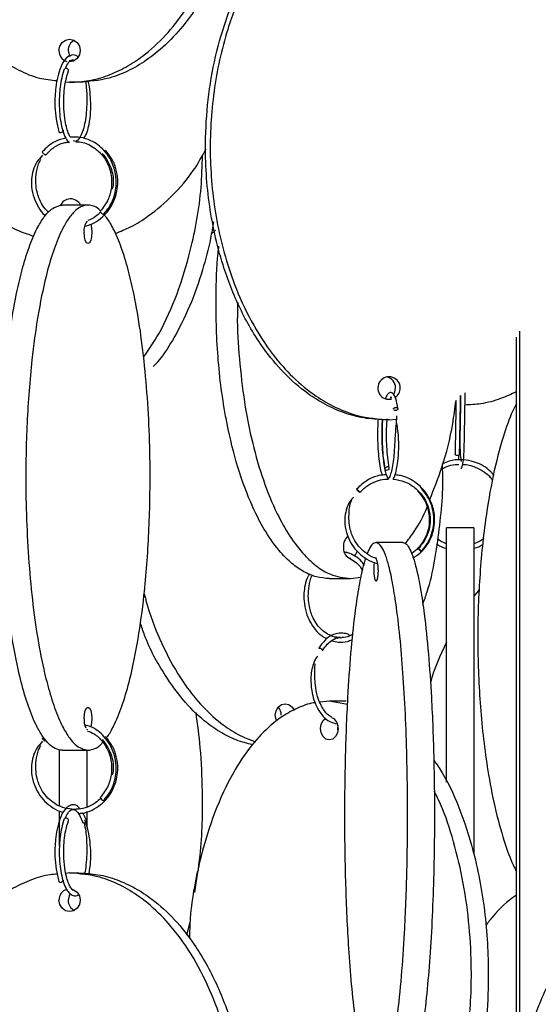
# Model space of a CAD drawing. Header units: millimetres. Extents: x 331 to 1634, y 417 to 1709.
# Tile 27 of 142: x 545 to 602, y 745 to 853. Entities that reach past the tile are written whole.
import ezdxf

# ---------------------------------------------------------------- set-up
doc = ezdxf.new("R2010")
doc.units = ezdxf.units.MM

msp = doc.modelspace()

# ---------------------------------------------------------------- linework, layer by layer
at = {"color": 7, "linetype": 'Continuous', "lineweight": 25}
for p, q in [((550.82, 848.52), (550.92, 848.45)), ((549.97, 846.14), (550.41, 846.08)), ((551.44, 846.08), (550.41, 846.08)), ((552.44, 832.58), (549.62, 832.58)), ((566.46, 829.81), (566.01, 829.36)), ((599.61, 739.92), (599.61, 818.04)), ((599.99, 736.78), (599.99, 818.7)), ((585.33, 811.23), (585.38, 811.24)), ((585.59, 808.95), (585.07, 808.95)), ((585.59, 808.95), (586.38, 809.02)), ((593.22, 805.04), (593.24, 804.52)), ((596.6, 802.73), (596.76, 802.53)), ((594.92, 797.05), (591.92, 797.05)), ((587.1, 795.45), (584.15, 795.45)), ((581.34, 793.72), (581.29, 793.73)), ((579, 791.47), (581.34, 791.47)), ((581.34, 791.47), (582.47, 791.63)), ((595.51, 790.25), (594.92, 789.53)), ((579, 777.97), (577.95, 777.86)), ((580.99, 777.63), (579, 777.97)), ((580.87, 777.97), (579, 777.97)), ((552.44, 774.83), (552.33, 774.87)), ((549.62, 772.58), (552.44, 772.58)), ((552.28, 764.88), (551.89, 765.68)), ((552.32, 765.83), (552.32, 764.17)), ((550.41, 759.08), (549.99, 759.04)), ((550.41, 759.08), (551.44, 759.08)), ((550.92, 757.2), (550.84, 757.15)), ((550.85, 755), (551, 755)), ((563.31, 752.24), (563.68, 753.68))]:
    msp.add_line(p, q, dxfattribs=at)
at = {"color": 7, "linetype": 'Continuous', "lineweight": 25, "flags": 128}
for points in [[(549.24, 849.58), (549.33, 850.06), (549.58, 850.46), (549.96, 850.73), (550.41, 850.83), (550.86, 850.73), (551.24, 850.46), (551.5, 850.06), (551.59, 849.58), (551.5, 849.1), (551.24, 848.69), (550.86, 848.42), (550.41, 848.33), (550.32, 848.33)], [(550.26, 849.58), (550.35, 849.1), (550.43, 848.94)], [(550.28, 847.32), (550.3, 847.37), (550.29, 847.43), (550.25, 847.5), (550.18, 847.56), (550.09, 847.6), (550, 847.61)], [(549.71, 840.8), (549.71, 840.78), (549.71, 840.72), (549.67, 840.65), (549.59, 840.59), (549.5, 840.55), (549.41, 840.54)], [(552.74, 830.47), (552.74, 830.46), (552.83, 830.06), (552.86, 829.58), (552.83, 829.1), (552.74, 828.69), (552.6, 828.42), (552.44, 828.33), (552.27, 828.42), (552.13, 828.69), (552.04, 829.1), (552.01, 829.58), (552.01, 829.58)], [(586.1, 811.76), (586.21, 811.97), (586.3, 812.45)], [(586.34, 810.31), (586.41, 810.3), (586.48, 810.27), (586.52, 810.24), (586.55, 810.19), (586.55, 810.14), (586.53, 810.08), (586.49, 810.04), (586.43, 810), (586.35, 809.98), (586.28, 809.97), (586.21, 809.98), (586.13, 810.01), (586.09, 810.04), (586.09, 810.04)], [(593.09, 805.02), (593, 805.03), (592.92, 805.07), (592.86, 805.13), (592.84, 805.2), (592.84, 805.2)], [(593.34, 805.2), (593.34, 805.19), (593.32, 805.12), (593.27, 805.07), (593.19, 805.03), (593.09, 805.02)], [(585.33, 803.41), (585.43, 803.43), (585.52, 803.47), (585.58, 803.53), (585.61, 803.59), (585.6, 803.66), (585.56, 803.72), (585.49, 803.76), (585.39, 803.77), (585.3, 803.75), (585.21, 803.71), (585.15, 803.66), (585.12, 803.59), (585.12, 803.54)], [(589.16, 794.41), (589.17, 794.43), (589.15, 794.47), (589.1, 794.53), (589.04, 794.59), (588.97, 794.66), (588.9, 794.72), (588.85, 794.76), (588.82, 794.77), (588.81, 794.75), (588.83, 794.71), (588.88, 794.66), (588.94, 794.59), (589.01, 794.52), (589.08, 794.46), (589.13, 794.43), (589.16, 794.41)], [(584.37, 792.45), (584.35, 791.97), (584.3, 791.57), (584.23, 791.29), (584.15, 791.2), (584.07, 791.29), (584, 791.57), (583.95, 791.97), (583.93, 792.45), (583.95, 792.93), (583.98, 793.27)], [(552.01, 776.08), (552.04, 776.56), (552.13, 776.96), (552.27, 777.23), (552.44, 777.33), (552.6, 777.23), (552.74, 776.96), (552.83, 776.56), (552.86, 776.08), (552.83, 775.6), (552.74, 775.19), (552.73, 775.16)], [(573.22, 775.81), (573.14, 775.98), (573.06, 776.46), (573.14, 776.94), (573.38, 777.34), (573.73, 777.61), (574.14, 777.71), (574.56, 777.61), (574.91, 777.34), (575.12, 777)], [(579.98, 774.97), (579.9, 774.5), (579.69, 774.09), (579.38, 773.82), (579, 773.72), (578.63, 773.82), (578.31, 774.09), (578.1, 774.5), (578.02, 774.97), (578.1, 775.45), (578.31, 775.86), (578.61, 776.12)], [(579.94, 775.34), (579.89, 774.97), (579.94, 774.61)], [(550.28, 764.82), (550.3, 764.87), (550.29, 764.93), (550.25, 765), (550.18, 765.06), (550.09, 765.1), (550, 765.11)], [(549.71, 758.3), (549.71, 758.28), (549.71, 758.22), (549.67, 758.15), (549.59, 758.09), (549.5, 758.05), (549.41, 758.04)], [(550.66, 757.3), (550.86, 757.23), (551.24, 756.96), (551.5, 756.56), (551.59, 756.08), (551.5, 755.6), (551.24, 755.19), (550.86, 754.92), (550.41, 754.83), (549.96, 754.92), (549.58, 755.19), (549.33, 755.6), (549.24, 756.08), (549.24, 756.08)], [(550.48, 756.81), (550.35, 756.56), (550.26, 756.08)]]:
    msp.add_lwpolyline(points, dxfattribs=at)
at = {"color": 7, "linetype": 'Continuous', "lineweight": 25}
for centre, radius, start, end in [((551.52, 849.6), 1.26, 118.271, 180.7879), ((550.47, 849.55), 1.23, 178.5918, 253.927), ((549.98, 847.44), 0.178, 83.0754, 142.9726), ((549.39, 840.72), 0.176, 206.3874, 276.1851), ((550.52, 832), 1.25, 27.6451, 156.7195), ((554.28, 832.03), 0.509, 195.714, 253.5438), ((553.58, 829.81), 1.59, 141.6737, 188.2976), ((585.58, 812.44), 1.24, 0.444, 283.1133), ((585.06, 812.46), 1.24, 359.6309, 77.2976), ((585.57, 812.45), 1.25, 301.9975, 0.1802), ((585.31, 803.65), 0.232, 224.75, 274.7349), ((582.72, 801.74), 0.846, 210.6241, 244.6718), ((581.86, 795.11), 1.3, 128.6159, 186.0548), ((581.78, 794.82), 1.23, 172.5976, 239.3039), ((580.73, 794.82), 1.37, 320.8099, 347.3009), ((582.4, 792.75), 1.99, 351.2205, 28.4816), ((572.4, 776.48), 1.32, 358.9847, 41.5145), ((554.37, 775.97), 2.37, 177.4158, 202.9133), ((578.76, 775.07), 1.22, 355.5482, 63.8804), ((554.28, 767.53), 0.509, 195.714, 253.5438), ((549.98, 764.94), 0.178, 83.0754, 142.9726), ((549.39, 758.22), 0.176, 206.3874, 276.1851), ((550.47, 756.11), 1.23, 107.9694, 181.3646), ((551.52, 756.06), 1.26, 179.2121, 241.729)]:
    msp.add_arc(centre, radius, start, end, dxfattribs=at)
for points, knots in [([(549.05, 905.95), (548.79, 905.93), (547.82, 905.87), (546.18, 905.36), (544.19, 904.45), (542.02, 903.02), (539.8, 900.97), (537.34, 897.85), (535.14, 893.86), (533.14, 888.47), (531.82, 882.15), (531.49, 875.81), (531.89, 870.25), (532.73, 865.52), (534.05, 861.04), (535.85, 856.88), (537.95, 853.45), (540.27, 850.7), (542.51, 848.75), (544.81, 847.39), (546.92, 846.47), (548.38, 846.34), (549.03, 846.27)], [0, 0, 0, 0, 0.010827, 0.040675, 0.070877, 0.101101, 0.147218, 0.193408, 0.260613, 0.327927, 0.420756, 0.513654, 0.576522, 0.639566, 0.702359, 0.760728, 0.819022, 0.862364, 0.905643, 0.939128, 0.97258, 1, 1, 1, 1]), ([(550.41, 846.08), (551.13, 846.12), (552.55, 846.19), (554.64, 846.79), (556.63, 847.71), (558.8, 849.13), (561.03, 851.19), (563.48, 854.31), (565.69, 858.29), (567.69, 863.69), (569, 870.01), (569.33, 876.35), (568.93, 881.91), (568.1, 886.64), (566.77, 891.12), (564.97, 895.27), (562.87, 898.7), (560.55, 901.45), (558.32, 903.4), (556.02, 904.78), (553.46, 905.83), (551.53, 905.99), (550.41, 906.08)], [0, 0, 0, 0, 0.0287324, 0.0574768, 0.0865624, 0.1156695, 0.160081, 0.2045635, 0.2692848, 0.3341101, 0.4235075, 0.5129719, 0.5735152, 0.6342289, 0.6947006, 0.750912, 0.8070511, 0.8487904, 0.8904698, 0.9227172, 0.9549322, 1, 1, 1, 1]), ([(551.44, 906.08), (552.14, 906.04), (553.57, 905.97), (555.65, 905.37), (557.65, 904.46), (559.81, 903.03), (562.04, 900.98), (564.49, 897.88), (566.7, 893.88), (568.7, 888.52), (570.02, 882.18), (570.4, 875.08), (569.83, 869.1), (568.81, 864.42), (567.65, 860.71), (566, 856.9), (563.92, 853.48), (561.59, 850.71), (559.36, 848.77), (557.06, 847.38), (554.49, 846.33), (552.56, 846.17), (551.44, 846.08)], [0, 0, 0, 0, 0.028337, 0.057482, 0.086271, 0.115678, 0.159507, 0.204576, 0.268467, 0.334125, 0.422295, 0.512989, 0.602477, 0.648589, 0.69469, 0.750296, 0.807042, 0.848267, 0.890464, 0.922281, 0.954931, 1, 1, 1, 1]), ([(618.65, 906.03), (618.08, 906), (616.75, 905.92), (614.71, 905.36), (612.6, 904.45), (610.28, 903.02), (607.92, 900.97), (605.3, 897.85), (602.96, 893.86), (600.83, 888.47), (599.43, 882.15), (599.08, 875.81), (599.5, 870.25), (600.39, 865.52), (601.8, 861.04), (603.72, 856.88), (605.95, 853.45), (608.42, 850.7), (610.8, 848.76), (613.25, 847.38), (615.82, 846.37), (617.7, 846.22), (618.74, 846.14)], [0, 0, 0, 0, 0.021949, 0.051076, 0.080548, 0.110043, 0.155046, 0.200121, 0.265704, 0.331392, 0.42198, 0.512635, 0.573984, 0.635506, 0.696783, 0.753743, 0.810629, 0.852924, 0.895159, 0.927835, 0.960479, 1, 1, 1, 1]), ([(585.59, 868.95), (584.85, 868.91), (583.36, 868.84), (581.17, 868.24), (579.08, 867.33), (576.82, 865.91), (574.48, 863.85), (571.92, 860.75), (569.59, 856.76), (567.5, 851.39), (566.12, 845.05), (565.72, 837.95), (566.32, 831.97), (567.39, 827.29), (568.6, 823.58), (570.33, 819.77), (572.51, 816.35), (574.95, 813.58), (577.29, 811.64), (579.7, 810.25), (582.39, 809.2), (584.42, 809.04), (585.59, 808.95)], [0, 0, 0, 0, 0.028337, 0.057482, 0.086271, 0.115678, 0.159507, 0.204576, 0.268467, 0.334125, 0.422295, 0.512989, 0.602477, 0.648589, 0.69469, 0.750296, 0.807042, 0.848267, 0.890464, 0.922281, 0.954931, 1, 1, 1, 1]), ([(585.07, 808.95), (584.32, 808.99), (582.83, 809.07), (580.63, 809.66), (578.55, 810.58), (576.28, 812.01), (573.95, 814.06), (571.37, 817.18), (569.06, 821.16), (566.96, 826.56), (565.59, 832.88), (565.25, 839.22), (565.66, 844.78), (566.54, 849.51), (567.92, 853.99), (569.81, 858.15), (572.01, 861.57), (574.44, 864.32), (576.78, 866.27), (579.2, 867.64), (581.23, 868.5), (582.57, 868.63), (583.06, 868.68)], [0, 0, 0, 0, 0.029498, 0.059008, 0.088869, 0.118752, 0.164347, 0.210015, 0.276461, 0.343013, 0.434793, 0.526641, 0.588798, 0.65113, 0.713213, 0.770922, 0.828557, 0.871409, 0.914199, 0.947305, 0.980379, 1, 1, 1, 1]), ([(551.34, 848.86), (551.31, 848.89), (551.09, 849.11), (550.62, 849.12), (549.98, 848.77), (549.46, 847.91), (549.09, 846.74), (548.9, 845.64), (548.8, 844.51), (548.79, 843.31), (548.91, 841.89), (549.12, 841.08), (549.23, 840.64)], [0, 0, 0, 0, 0.020078, 0.133101, 0.244312, 0.383629, 0.490569, 0.589541, 0.664365, 0.757718, 0.86958, 1, 1, 1, 1]), ([(549.95, 847.61), (550.06, 847.85), (550.3, 848.36), (550.66, 848.62), (550.88, 848.54), (550.98, 848.51)], [0, 0, 0, 0, 0.344811, 0.719312, 1, 1, 1, 1]), ([(549.83, 847.54), (549.73, 847.23), (549.54, 846.63), (549.33, 845.37), (549.25, 843.98), (549.31, 842.59), (549.47, 841.46), (549.73, 840.5), (550.03, 839.81), (550.26, 839.54), (550.35, 839.44)], [0, 0, 0, 0, 0.125955, 0.237727, 0.418305, 0.545689, 0.665061, 0.794134, 0.920416, 1, 1, 1, 1]), ([(550.51, 840.03), (550.44, 840.15), (550.3, 840.4), (550.1, 841.01), (549.89, 841.93), (549.78, 843), (549.76, 844.14), (549.82, 845.2), (549.98, 846.34), (550.18, 846.99), (550.28, 847.33)], [0, 0, 0, 0, 0.088546, 0.196875, 0.312485, 0.478507, 0.585467, 0.708119, 0.846335, 1, 1, 1, 1]), ([(552.19, 846.19), (552.22, 845.88), (552.31, 845.09), (552.32, 843.79), (552.24, 842.5), (552.08, 841.47), (551.85, 840.62), (551.5, 839.86), (551.15, 839.51), (550.91, 839.61), (550.81, 839.65)], [0, 0, 0, 0, 0.09731, 0.257747, 0.372495, 0.478465, 0.592459, 0.70534, 0.883157, 1, 1, 1, 1]), ([(551.99, 839.9), (552.12, 840.12), (552.35, 840.53), (552.6, 841.57), (552.74, 842.65), (552.76, 843.87), (552.67, 845.01), (552.57, 845.86), (552.46, 846.22), (552.46, 846.22)], [0, 0, 0, 0, 0.170446, 0.314179, 0.523346, 0.660221, 0.818796, 0.999017, 1, 1, 1, 1]), ([(550.01, 839.95), (549.59, 839.85), (548.59, 839.6), (547.84, 838.86), (547.4, 838.43)], [0, 0, 0, 0, 0.423168, 1, 1, 1, 1]), ([(554.15, 831.55), (554.41, 831.87), (554.91, 832.47), (555.44, 833.76), (555.63, 835.19), (555.38, 836.6), (554.9, 837.71), (554.09, 838.83), (552.96, 839.64), (551.65, 840.08), (550.88, 840.05), (550.51, 840.03)], [0, 0, 0, 0, 0.1044051, 0.1965735, 0.3436058, 0.4529389, 0.5488844, 0.6444108, 0.798802, 0.9015702, 1, 1, 1, 1]), ([(547.78, 838.1), (548.08, 838.4), (548.66, 838.97), (549.57, 839.41), (550.12, 839.48), (550.3, 839.5)], [0, 0, 0, 0, 0.42442, 0.813271, 1, 1, 1, 1]), ([(551.09, 839.55), (551.29, 839.54), (552, 839.5), (553.04, 839.01), (553.98, 838.17), (554.55, 837.3), (554.89, 836.44), (555.06, 835.51), (555.05, 834.42), (554.71, 833.09), (554.11, 832.31), (553.79, 831.89)], [0, 0, 0, 0, 0.062796, 0.221512, 0.342997, 0.439331, 0.530921, 0.609456, 0.713901, 0.844118, 1, 1, 1, 1]), ([(552.09, 830.25), (552.36, 830.32), (552.98, 830.5), (553.84, 831.06), (554.6, 831.81), (555.26, 832.82), (555.64, 833.95), (555.75, 835.17), (555.63, 836.31), (555.21, 837.54), (554.65, 838.24), (554.36, 838.61)], [0, 0, 0, 0, 0.084063, 0.193448, 0.296139, 0.395853, 0.539265, 0.632833, 0.740827, 0.863217, 1, 1, 1, 1]), ([(555.45, 829.45), (556.01, 829.68), (557.29, 830.19), (559.45, 831.56), (561.81, 833.61), (563.98, 836.1), (565, 837.94), (565.45, 838.75)], [0, 0, 0, 0, 0.130337, 0.295669, 0.547933, 0.8006, 1, 1, 1, 1]), ([(535.97, 838.08), (536.48, 837.25), (537.56, 835.49), (539.73, 833.13), (542.09, 831.21), (544.38, 829.85), (545.83, 829.37), (546.48, 829.16)], [0, 0, 0, 0, 0.207558, 0.439017, 0.675939, 0.854579, 1, 1, 1, 1]), ([(547.45, 838.07), (547.23, 837.83), (546.76, 837.34), (546.37, 836.42), (546.2, 835.48), (546.21, 834.45), (546.44, 833.38), (546.97, 832.33), (547.42, 831.67), (547.73, 831.43), (547.76, 831.41)], [0, 0, 0, 0, 0.132786, 0.276715, 0.404628, 0.515195, 0.684085, 0.834043, 0.987734, 1, 1, 1, 1]), ([(548.11, 831.78), (548.03, 831.85), (547.71, 832.12), (547.23, 832.86), (546.7, 834.17), (546.65, 835.7), (546.89, 836.94), (547.17, 837.45), (547.26, 837.62)], [0, 0, 0, 0, 0.0520235, 0.200993, 0.4158842, 0.7200253, 0.9097584, 1, 1, 1, 1]), ([(547.4, 838.4), (547.41, 838.39), (547.42, 838.37), (547.45, 838.32), (547.5, 838.27), (547.55, 838.23), (547.57, 838.21), (547.57, 838.21)], [0, 0, 0, 0, 0.223573, 0.470123, 0.730003, 0.989882, 1, 1, 1, 1]), ([(554, 838.26), (554.23, 837.98), (554.66, 837.44), (555.12, 836.29), (555.3, 835.22), (555.16, 834.51), (555.12, 834.33)], [0, 0, 0, 0, 0.261494, 0.494506, 0.873281, 1, 1, 1, 1]), ([(558.55, 815.83), (559.13, 816.67), (560.58, 818.79), (562.33, 822.78), (563.95, 828.16), (564.92, 833.32), (565.01, 836.88), (565.04, 838.07)], [0, 0, 0, 0, 0.139605, 0.350574, 0.561882, 0.853286, 1, 1, 1, 1]), ([(549.62, 772.58), (549.36, 772.62), (548.84, 772.69), (548.08, 773.29), (547.35, 774.21), (546.56, 775.63), (545.75, 777.69), (544.86, 780.81), (544.06, 784.79), (543.33, 790.19), (542.85, 796.51), (542.73, 802.85), (542.88, 808.41), (543.18, 813.14), (543.66, 817.62), (544.32, 821.77), (545.08, 825.2), (545.93, 827.95), (546.74, 829.9), (547.58, 831.28), (548.51, 832.33), (549.21, 832.49), (549.62, 832.58)], [0, 0, 0, 0, 0.028732, 0.057477, 0.086562, 0.11567, 0.160081, 0.204563, 0.269285, 0.33411, 0.423508, 0.512972, 0.573515, 0.634229, 0.694701, 0.750912, 0.807051, 0.84879, 0.89047, 0.922717, 0.954932, 1, 1, 1, 1]), ([(552.44, 832.58), (552.18, 832.54), (551.66, 832.46), (550.9, 831.87), (550.17, 830.95), (549.38, 829.52), (548.57, 827.47), (547.68, 824.35), (546.88, 820.36), (546.15, 814.97), (545.67, 808.65), (545.55, 802.31), (545.7, 796.75), (546, 792.02), (546.48, 787.54), (547.14, 783.38), (547.9, 779.95), (548.75, 777.2), (549.56, 775.26), (550.4, 773.88), (551.33, 772.83), (552.03, 772.67), (552.44, 772.58)], [0, 0, 0, 0, 0.028732, 0.057477, 0.086562, 0.11567, 0.160081, 0.204563, 0.269285, 0.33411, 0.423508, 0.512972, 0.573515, 0.634229, 0.694701, 0.750912, 0.807051, 0.84879, 0.89047, 0.922717, 0.954932, 1, 1, 1, 1]), ([(553.81, 831.93), (553.76, 831.99), (553.32, 832.48), (552.85, 832.53), (552.44, 832.58)], [0, 0, 0, 0, 0.125796, 1, 1, 1, 1]), ([(553.84, 831.8), (553.66, 831.62), (553.24, 831.22), (552.72, 830.99), (552.43, 830.86)], [0, 0, 0, 0, 0.4421703, 1, 1, 1, 1]), ([(554.38, 773.86), (554.48, 773.98), (554.83, 774.4), (555.49, 775.65), (556.3, 777.68), (557.19, 780.81), (558, 784.79), (558.72, 790.19), (559.2, 796.51), (559.32, 802.85), (559.18, 808.41), (558.87, 813.14), (558.39, 817.62), (557.74, 821.77), (556.97, 825.2), (556.13, 827.96), (555.31, 829.87), (554.66, 831.04), (554.3, 831.4), (554.22, 831.49)], [0, 0, 0, 0, 0.014654, 0.048565, 0.100306, 0.152129, 0.227532, 0.303055, 0.407206, 0.511435, 0.58197, 0.652704, 0.723155, 0.788644, 0.854048, 0.902675, 0.951233, 0.988802, 1, 1, 1, 1]), ([(566.26, 830.74), (566.15, 830.13), (565.85, 828.32), (565.02, 825.19), (563.69, 821.36), (561.96, 817.98), (560.57, 815.78), (559.77, 814.96), (559.62, 814.81)], [0, 0, 0, 0, 0.101853, 0.300097, 0.539211, 0.783234, 0.960507, 1, 1, 1, 1]), ([(579, 791.47), (578.52, 791.51), (577.58, 791.59), (576.19, 792.18), (574.87, 793.1), (573.43, 794.53), (571.96, 796.58), (570.33, 799.71), (568.86, 803.69), (567.54, 809.08), (566.66, 815.4), (566.48, 821.74), (566.6, 825.97), (566.82, 827.79), (566.85, 828.04)], [0, 0, 0, 0, 0.0492696, 0.0985598, 0.148435, 0.1983471, 0.2745027, 0.3507802, 0.4617627, 0.5729234, 0.7262198, 0.8796309, 0.983449, 1, 1, 1, 1]), ([(568.93, 821.86), (568.91, 821.39), (568.82, 819.32), (569.08, 815.64), (569.6, 810.92), (570.49, 806.43), (571.68, 802.28), (573.08, 798.85), (574.62, 796.1), (576.1, 794.15), (577.62, 792.77), (579.32, 791.72), (580.6, 791.57), (581.34, 791.47)], [0, 0, 0, 0, 0.035389, 0.155301, 0.275551, 0.395322, 0.506654, 0.617844, 0.700513, 0.783064, 0.846933, 0.910738, 1, 1, 1, 1]), ([(586.55, 810.18), (586.49, 810.57), (586.37, 811.26), (586.1, 811.83), (585.73, 812.02), (585.41, 811.78), (585.26, 811.52), (585.2, 811.27), (585.18, 811.21)], [0, 0, 0, 0, 0.258256, 0.449377, 0.650719, 0.79592, 0.950935, 1, 1, 1, 1]), ([(585.75, 811.34), (585.76, 811.38), (585.82, 811.49), (585.79, 811.49), (585.83, 811.35), (585.84, 811.31)], [0, 0, 0, 0, 0.299215, 0.845991, 1, 1, 1, 1]), ([(593.34, 805.19), (593.35, 805.5), (593.36, 806.13), (593.38, 807.32), (593.41, 808.66), (593.43, 810.03), (593.45, 811.07), (593.46, 811.51), (593.46, 811.61)], [0, 0, 0, 0, 0.170914, 0.350032, 0.537327, 0.73272, 0.936211, 1, 1, 1, 1]), ([(593.46, 811.61), (593.45, 811.25), (593.44, 810.53), (593.42, 809.25), (593.4, 808.16), (593.38, 807.23), (593.37, 806.28), (593.4, 805.29), (593.47, 804.55), (593.51, 804.41), (593.52, 804.37)], [0, 0, 0, 0, 0.149925, 0.304297, 0.421997, 0.508061, 0.617055, 0.761816, 0.940314, 1, 1, 1, 1]), ([(593.47, 803.56), (593.5, 803.58), (593.57, 803.62), (593.68, 803.98), (593.84, 804.81), (593.86, 806.02), (593.88, 807.31), (593.91, 808.66), (593.93, 810), (593.95, 811.12), (593.96, 811.64), (593.97, 811.9)], [0, 0, 0, 0, 0.085719, 0.163507, 0.293664, 0.46019, 0.548894, 0.668391, 0.818496, 0.905407, 1, 1, 1, 1]), ([(593.94, 810.6), (594.52, 810.63), (595.87, 810.71), (597.79, 811.21), (599.04, 811.79), (599.61, 812.06)], [0, 0, 0, 0, 0.296805, 0.682741, 1, 1, 1, 1]), ([(590.07, 800.16), (590.53, 801.33), (591.57, 803.96), (592.52, 807.68), (592.84, 810.22), (592.95, 811.08)], [0, 0, 0, 0, 0.349732, 0.780017, 1, 1, 1, 1]), ([(592.95, 811.08), (592.95, 811.01), (592.94, 810.57), (592.92, 809.51), (592.9, 808), (592.87, 806.45), (592.85, 805.62), (592.84, 805.2)], [0, 0, 0, 0, 0.038541, 0.265404, 0.501268, 0.74611, 1, 1, 1, 1]), ([(599.61, 810.72), (599.46, 810.44), (598.91, 809.4), (598.01, 806.77), (596.98, 802.81), (596.06, 797.44), (595.45, 791.1), (595.27, 784), (595.54, 778.02), (596.01, 773.34), (596.54, 769.63), (597.3, 765.81), (598.28, 762.43), (599.07, 760.22), (599.53, 759.4), (599.61, 759.24)], [0, 0, 0, 0, 0.023475, 0.086518, 0.175889, 0.26773, 0.391062, 0.517924, 0.6431, 0.707601, 0.772087, 0.849867, 0.929245, 0.986909, 1, 1, 1, 1]), ([(586.4, 809.37), (586.4, 809.35), (586.39, 809.02), (586.3, 808.04), (586.21, 806.68), (586.15, 805.37), (586.04, 804.32), (585.89, 803.46), (585.68, 802.7), (585.49, 802.38), (585.46, 802.48), (585.23, 803.05), (585.08, 803.78), (584.94, 804.77), (584.85, 805.87), (584.81, 807.02), (584.81, 808.03), (584.85, 808.67), (584.86, 808.97)], [0, 0, 0, 0, 0.005376, 0.063189, 0.154792, 0.217621, 0.275078, 0.336891, 0.398082, 0.488428, 0.587789, 0.652275, 0.712164, 0.76701, 0.84305, 0.89206, 0.948293, 1, 1, 1, 1]), ([(586.06, 810.1), (586.06, 810.12), (586.06, 810.15), (586.08, 810.2), (586.12, 810.24), (586.19, 810.28), (586.26, 810.3), (586.32, 810.31), (586.34, 810.31)], [0, 0, 0, 0, 0.13343, 0.315574, 0.488376, 0.645074, 0.843291, 1, 1, 1, 1]), ([(584.37, 809.01), (584.36, 808.81), (584.31, 808.09), (584.31, 806.84), (584.37, 805.47), (584.49, 804.36), (584.63, 803.45), (584.76, 803.03), (584.81, 802.84)], [0, 0, 0, 0, 0.094062, 0.34345, 0.519516, 0.684525, 0.862914, 1, 1, 1, 1]), ([(584.86, 808.97), (584.84, 808.68), (584.8, 807.94), (584.81, 806.58), (584.89, 805.05), (585.02, 804.22), (585.08, 803.83)], [0, 0, 0, 0, 0.17211, 0.433797, 0.730757, 1, 1, 1, 1]), ([(585.61, 803.64), (585.55, 804.01), (585.43, 804.71), (585.33, 805.98), (585.3, 807.16), (585.31, 808.22), (585.35, 808.79), (585.37, 809.04)], [0, 0, 0, 0, 0.2435677, 0.4662388, 0.6678913, 0.8483363, 1, 1, 1, 1]), ([(586.04, 802.42), (586.1, 802.53), (586.24, 802.79), (586.4, 803.47), (586.56, 804.43), (586.7, 805.91), (586.61, 807.41), (586.48, 808.3), (586.44, 808.57)], [0, 0, 0, 0, 0.105791, 0.260899, 0.407511, 0.609142, 0.881478, 1, 1, 1, 1]), ([(589.29, 788.64), (589.46, 789.09), (590.4, 791.73), (591.18, 796.9), (591.61, 801.67), (591.45, 804.06), (591.45, 804.09)], [0, 0, 0, 0, 0.093271, 0.543123, 0.993312, 1, 1, 1, 1]), ([(591.43, 803.56), (591.6, 803.64), (592.05, 803.88), (592.68, 804.03), (593.13, 804.03), (593.26, 804.03)], [0, 0, 0, 0, 0.2927469, 0.796527, 1, 1, 1, 1]), ([(597.15, 802.82), (596.9, 803.09), (596.22, 803.83), (594.89, 804.41), (593.45, 804.6), (592.34, 804.5), (591.7, 804.21), (591.45, 804.09)], [0, 0, 0, 0, 0.1727195, 0.4795183, 0.6639033, 0.8683863, 1, 1, 1, 1]), ([(593.68, 804.04), (593.69, 804.04), (594.17, 804.05), (594.99, 803.82), (596.04, 803.24), (596.73, 802.74), (596.94, 802.33), (596.96, 802.3)], [0, 0, 0, 0, 0.011545, 0.373178, 0.638068, 0.972953, 1, 1, 1, 1]), ([(585.31, 802.9), (585.02, 802.88), (584.27, 802.82), (583.08, 802.32), (582.36, 801.65), (581.99, 801.31)], [0, 0, 0, 0, 0.226238, 0.596625, 1, 1, 1, 1]), ([(589.17, 794.42), (589.45, 794.75), (589.98, 795.38), (590.43, 796.49), (590.62, 797.54), (590.59, 798.73), (590.26, 799.91), (589.57, 801.09), (588.5, 802.14), (587.28, 802.78), (586.44, 802.86), (586.23, 802.88)], [0, 0, 0, 0, 0.1167865, 0.2230075, 0.3186515, 0.4037105, 0.5416036, 0.6426258, 0.7703477, 0.9430886, 1, 1, 1, 1]), ([(582.36, 800.97), (582.64, 801.24), (583.18, 801.76), (584.14, 802.21), (584.93, 802.43), (585.39, 802.43), (585.53, 802.43)], [0, 0, 0, 0, 0.323653, 0.618004, 0.883033, 1, 1, 1, 1]), ([(586.04, 802.42), (586.46, 802.35), (587.22, 802.23), (588.27, 801.64), (589.26, 800.73), (589.9, 799.5), (590.14, 798.2), (590.06, 797.04), (589.66, 795.81), (589.1, 795.12), (588.81, 794.77)], [0, 0, 0, 0, 0.127163, 0.226838, 0.352862, 0.523312, 0.625727, 0.739337, 0.864092, 1, 1, 1, 1]), ([(581.99, 801.31), (582, 801.31), (582.01, 801.3), (582.05, 801.28), (582.1, 801.24), (582.15, 801.19), (582.21, 801.14), (582.27, 801.09), (582.29, 801.06), (582.3, 801.05)], [0, 0, 0, 0, 0.133658, 0.302718, 0.436366, 0.58375, 0.739102, 0.894453, 1, 1, 1, 1]), ([(588.7, 801.13), (588.95, 800.85), (589.4, 800.31), (589.91, 799.16), (590.08, 797.89), (589.87, 796.64), (589.44, 795.66), (588.85, 794.83), (588.32, 794.42), (588.07, 794.22)], [0, 0, 0, 0, 0.141238, 0.267069, 0.47158, 0.616356, 0.744828, 0.876414, 1, 1, 1, 1]), ([(588.25, 793.77), (588.36, 793.83), (588.78, 794.07), (589.37, 794.69), (590.05, 795.69), (590.44, 796.83), (590.55, 798.04), (590.41, 799.18), (589.95, 800.41), (589.37, 801.11), (589.06, 801.48)], [0, 0, 0, 0, 0.043666, 0.16539, 0.283618, 0.453684, 0.564646, 0.692709, 0.837831, 1, 1, 1, 1]), ([(581.68, 800.42), (581.61, 800.36), (581.27, 800.04), (580.92, 799.3), (580.7, 798.35), (580.7, 797.32), (580.94, 796.26), (581.46, 795.19), (582.19, 794.29), (583.12, 793.6), (583.86, 793.21), (584.28, 793.14), (584.33, 793.14)], [0, 0, 0, 0, 0.03288, 0.151295, 0.256264, 0.346627, 0.484272, 0.606353, 0.731439, 0.858655, 0.985979, 1, 1, 1, 1]), ([(584.19, 793.71), (584.13, 793.72), (583.74, 793.82), (583.11, 794.2), (582.37, 794.84), (581.72, 795.72), (581.17, 797.05), (581.14, 798.56), (581.25, 799.65), (581.44, 800.03), (581.46, 800.05)], [0, 0, 0, 0, 0.023544, 0.158096, 0.284472, 0.407234, 0.583959, 0.83344, 0.989758, 1, 1, 1, 1]), ([(587.37, 795.31), (587.7, 795.75), (588.59, 796.93), (589.39, 798.34), (589.77, 799.37), (589.78, 799.38)], [0, 0, 0, 0, 0.364679, 0.992416, 1, 1, 1, 1]), ([(591.92, 769.06), (591.92, 770.33), (591.92, 773.21), (591.92, 777.61), (591.92, 782.09), (591.92, 786.25), (591.92, 789.68), (591.92, 792.43), (591.92, 794.37), (591.92, 795.75), (591.92, 796.8), (591.92, 796.96), (591.92, 797.05)], [0, 0, 0, 0, 0.101485, 0.229397, 0.356798, 0.475223, 0.593497, 0.681433, 0.769243, 0.837181, 0.905051, 1, 1, 1, 1]), ([(594.92, 797.05), (594.92, 797.01), (594.92, 796.94), (594.92, 796.34), (594.92, 795.42), (594.92, 794), (594.92, 791.94), (594.92, 788.82), (594.92, 784.84), (594.92, 779.44), (594.92, 773.12), (594.92, 766.79), (594.92, 762.77), (594.92, 761.16), (594.92, 761.12)], [0, 0, 0, 0, 0.0499641, 0.0999489, 0.1505271, 0.2011427, 0.2783717, 0.3557243, 0.4682711, 0.5809986, 0.7364557, 0.892029, 0.9973104, 1, 1, 1, 1]), ([(584.15, 795.45), (584.02, 795.41), (583.76, 795.33), (583.43, 794.86), (583.24, 794.37), (583.18, 794.2)], [0, 0, 0, 0, 0.388324, 0.787736, 1, 1, 1, 1]), ([(584.15, 735.45), (584.28, 735.49), (584.54, 735.57), (584.93, 736.16), (585.3, 737.08), (585.7, 738.51), (586.11, 740.56), (586.56, 743.68), (586.97, 747.66), (587.34, 753.06), (587.58, 759.38), (587.64, 765.72), (587.57, 771.28), (587.42, 776.01), (587.17, 780.49), (586.84, 784.65), (586.45, 788.07), (586.02, 790.82), (585.61, 792.77), (585.19, 794.15), (584.71, 795.2), (584.36, 795.36), (584.15, 795.45)], [0, 0, 0, 0, 0.028732, 0.057477, 0.086562, 0.11567, 0.160081, 0.204563, 0.269285, 0.33411, 0.423508, 0.512972, 0.573515, 0.634229, 0.694701, 0.750912, 0.807051, 0.84879, 0.89047, 0.922717, 0.954932, 1, 1, 1, 1]), ([(587.1, 795.45), (587.24, 795.41), (587.5, 795.33), (587.89, 794.74), (588.25, 793.82), (588.65, 792.39), (589.07, 790.34), (589.52, 787.22), (589.93, 783.24), (590.3, 777.84), (590.54, 771.52), (590.6, 765.18), (590.53, 759.62), (590.37, 754.89), (590.13, 750.41), (589.79, 746.25), (589.41, 742.83), (588.98, 740.08), (588.56, 738.13), (588.14, 736.75), (587.67, 735.7), (587.31, 735.54), (587.1, 735.45)], [0, 0, 0, 0, 0.028732, 0.057477, 0.086562, 0.11567, 0.160081, 0.204563, 0.269285, 0.33411, 0.423508, 0.512972, 0.573515, 0.634229, 0.694701, 0.750912, 0.807051, 0.84879, 0.89047, 0.922717, 0.954932, 1, 1, 1, 1]), ([(590.8, 795.31), (590.83, 795.28), (591.16, 795.03), (591.56, 794.9), (591.92, 794.79)], [0, 0, 0, 0, 0.109699, 1, 1, 1, 1]), ([(591.92, 795.32), (591.88, 795.33), (591.51, 795.42), (591.18, 795.64), (590.9, 795.83)], [0, 0, 0, 0, 0.111564, 1, 1, 1, 1]), ([(596, 795.89), (595.96, 795.85), (595.64, 795.58), (595.25, 795.44), (594.92, 795.31)], [0, 0, 0, 0, 0.144094, 1, 1, 1, 1]), ([(594.92, 794.82), (595.1, 794.86), (595.47, 794.96), (595.78, 795.17), (595.94, 795.27)], [0, 0, 0, 0, 0.491421, 1, 1, 1, 1]), ([(582.88, 792.9), (582.78, 793.05), (582.49, 793.49), (581.85, 793.96), (581.2, 794.31), (580.8, 794.37), (580.67, 794.4)], [0, 0, 0, 0, 0.1881254, 0.5269579, 0.8493829, 1, 1, 1, 1]), ([(582.99, 793.74), (582.88, 793.36), (582.6, 792.41), (582.19, 790.34), (581.74, 787.25), (581.33, 783.25), (580.96, 777.89), (580.72, 771.55), (580.65, 764.45), (580.75, 758.47), (580.94, 753.79), (581.15, 750.08), (581.46, 746.27), (581.84, 742.84), (582.27, 740.1), (582.61, 738.41), (582.84, 737.71), (582.89, 737.55)], [0, 0, 0, 0, 0.034605, 0.088303, 0.14352, 0.221798, 0.30224, 0.410263, 0.521379, 0.631017, 0.687513, 0.743994, 0.81212, 0.881645, 0.932152, 0.983851, 1, 1, 1, 1]), ([(581.16, 793.74), (581.39, 793.61), (581.84, 793.37), (582.36, 792.91), (582.56, 792.51), (582.63, 792.38)], [0, 0, 0, 0, 0.408937, 0.809017, 1, 1, 1, 1]), ([(576.82, 791.98), (576.77, 791.9), (576.53, 791.55), (576.24, 790.55), (576.14, 789.16), (576.41, 787.79), (576.84, 786.72), (577.44, 785.84), (578.09, 785.19), (578.56, 784.96), (578.74, 784.88)], [0, 0, 0, 0, 0.038727, 0.163989, 0.370174, 0.517157, 0.647796, 0.781826, 0.918349, 1, 1, 1, 1]), ([(580.19, 785.01), (580.05, 785), (579.64, 784.99), (578.98, 785.24), (578.26, 785.71), (577.67, 786.35), (577.14, 787.23), (576.81, 788.24), (576.67, 789.34), (576.72, 790.39), (576.87, 791.28), (577.08, 791.74), (577.14, 791.85)], [0, 0, 0, 0, 0.055805, 0.167471, 0.277018, 0.380053, 0.480294, 0.625054, 0.720121, 0.830766, 0.957787, 1, 1, 1, 1]), ([(558.62, 789.8), (558.8, 789.14), (559.36, 787.09), (560.73, 783.78), (562.64, 780.36), (564.79, 777.59), (566.84, 775.67), (568.9, 774.27), (570.23, 773.76), (570.88, 773.52)], [0, 0, 0, 0, 0.091445, 0.287949, 0.488487, 0.63417, 0.783291, 0.895728, 1, 1, 1, 1]), ([(570.57, 773.19), (569.96, 773.34), (568.71, 773.66), (566.91, 774.59), (564.91, 776.01), (562.86, 778.07), (560.62, 781.2), (559.03, 784.08), (558.35, 786.15), (558.2, 786.61)], [0, 0, 0, 0, 0.105282, 0.218157, 0.331115, 0.503465, 0.676092, 0.92726, 1, 1, 1, 1]), ([(581.3, 785.2), (581.24, 785.24), (580.98, 785.4), (580.44, 785.49), (579.64, 785.44), (578.67, 784.96), (578.12, 784.2), (577.82, 783.79)], [0, 0, 0, 0, 0.056922, 0.215114, 0.425608, 0.687879, 1, 1, 1, 1]), ([(578.25, 783.54), (578.42, 783.79), (578.74, 784.27), (579.39, 784.78), (579.95, 785.02), (580.3, 784.96), (580.36, 784.95)], [0, 0, 0, 0, 0.2925, 0.543398, 0.922745, 1, 1, 1, 1]), ([(579.26, 784.65), (579.51, 784.58), (580.08, 784.43), (580.86, 784.48), (581.33, 784.69), (581.51, 784.77)], [0, 0, 0, 0, 0.33781, 0.753229, 1, 1, 1, 1]), ([(581.57, 785.33), (581.51, 785.3), (581.21, 785.1), (580.81, 784.99), (580.46, 785), (580.39, 785)], [0, 0, 0, 0, 0.153489, 0.829738, 1, 1, 1, 1]), ([(591.92, 784.47), (591.21, 783.02), (590.49, 781.53), (590.14, 779.93), (590.13, 779.89)], [0, 0, 0, 0, 0.974658, 1, 1, 1, 1]), ([(577.92, 783.83), (577.94, 783.83), (577.98, 783.83), (578.05, 783.8), (578.12, 783.76), (578.18, 783.72), (578.23, 783.66), (578.26, 783.61), (578.26, 783.56), (578.25, 783.54), (578.24, 783.53)], [0, 0, 0, 0, 0.115219, 0.260956, 0.376166, 0.503217, 0.637137, 0.771057, 0.898108, 1, 1, 1, 1]), ([(577.72, 782.94), (577.72, 782.94), (577.61, 782.83), (577.43, 782.54), (577.1, 781.75), (576.92, 780.57), (577.03, 779.21), (577.29, 778.1), (577.71, 777.13), (578.29, 776.3), (579.03, 775.68), (579.59, 775.55), (579.87, 775.49)], [0, 0, 0, 0, 0.001942, 0.052031, 0.099313, 0.26256, 0.395345, 0.505604, 0.615348, 0.741046, 0.871548, 1, 1, 1, 1]), ([(579.28, 776.24), (579.16, 776.29), (578.82, 776.45), (578.4, 776.97), (577.99, 777.69), (577.66, 778.57), (577.43, 779.89), (577.39, 781.14), (577.43, 781.9), (577.44, 782.11)], [0, 0, 0, 0, 0.087141, 0.246008, 0.362921, 0.497211, 0.672383, 0.914438, 1, 1, 1, 1]), ([(577.45, 777.81), (577.38, 777.8), (576.72, 777.73), (575.5, 777.25), (573.83, 776.36), (572.04, 774.93), (570.18, 772.88), (568.15, 769.77), (566.29, 765.78), (564.67, 760.41), (563.72, 755.7), (563.62, 752.62), (563.6, 751.88)], [0, 0, 0, 0, 0.007488, 0.075988, 0.143649, 0.212764, 0.315774, 0.421698, 0.57186, 0.726173, 0.933396, 1, 1, 1, 1]), ([(564.19, 756.93), (564.41, 758.28), (565.01, 761.93), (565.1, 767.32), (564.9, 772.6), (564.51, 775.45), (564.33, 776.74)], [0, 0, 0, 0, 0.2088783, 0.5632067, 0.8029918, 1, 1, 1, 1]), ([(554.15, 767.05), (554.41, 767.37), (554.91, 767.97), (555.44, 769.26), (555.63, 770.69), (555.38, 772.1), (554.9, 773.22), (554.09, 774.31), (553.1, 775.09), (552.31, 775.31), (552.09, 775.37)], [0, 0, 0, 0, 0.121513, 0.228785, 0.399911, 0.52716, 0.638827, 0.750007, 0.929697, 1, 1, 1, 1]), ([(552.37, 774.7), (552.62, 774.61), (553.25, 774.39), (553.97, 773.66), (554.55, 772.8), (554.89, 771.94), (555.06, 771.01), (555.05, 769.92), (554.71, 768.59), (554.11, 767.81), (553.79, 767.39)], [0, 0, 0, 0, 0.095886, 0.236975, 0.348855, 0.455225, 0.546433, 0.667733, 0.818963, 1, 1, 1, 1]), ([(547.4, 773.9), (547.41, 773.89), (547.42, 773.87), (547.45, 773.82), (547.5, 773.77), (547.55, 773.73), (547.57, 773.71), (547.57, 773.71)], [0, 0, 0, 0, 0.223573, 0.470123, 0.730003, 0.989882, 1, 1, 1, 1]), ([(551.4, 765.63), (551.54, 765.64), (552.05, 765.66), (552.9, 765.97), (553.84, 766.55), (554.6, 767.31), (555.26, 768.32), (555.64, 769.45), (555.75, 770.67), (555.63, 771.81), (555.21, 773.04), (554.65, 773.74), (554.36, 774.11)], [0, 0, 0, 0, 0.039703, 0.14405, 0.246271, 0.342237, 0.43542, 0.56944, 0.65688, 0.757801, 0.872175, 1, 1, 1, 1]), ([(554, 773.76), (554.23, 773.48), (554.66, 772.94), (555.12, 771.79), (555.3, 770.72), (555.16, 770.01), (555.12, 769.83)], [0, 0, 0, 0, 0.261494, 0.494506, 0.873281, 1, 1, 1, 1]), ([(547.45, 773.57), (547.23, 773.33), (546.76, 772.84), (546.37, 771.91), (546.2, 770.98), (546.21, 769.95), (546.45, 768.89), (546.96, 767.82), (547.66, 766.92), (548.56, 766.23), (549.29, 765.84), (549.71, 765.77), (549.76, 765.76)], [0, 0, 0, 0, 0.100399, 0.209224, 0.305938, 0.389538, 0.517236, 0.630619, 0.746825, 0.865044, 0.983396, 1, 1, 1, 1]), ([(553.84, 767.3), (553.66, 767.13), (553.22, 766.71), (552.38, 766.3), (551.4, 766.06), (550.4, 766.08), (549.43, 766.34), (548.56, 766.82), (547.85, 767.47), (547.22, 768.35), (546.7, 769.67), (546.65, 771.2), (546.89, 772.44), (547.17, 772.95), (547.26, 773.12)], [0, 0, 0, 0, 0.060216, 0.141277, 0.222326, 0.303362, 0.384411, 0.463847, 0.538476, 0.611002, 0.715622, 0.863694, 0.956066, 1, 1, 1, 1]), ([(549.32, 766.44), (549.32, 766.72), (549.32, 768.45), (549.32, 770.57), (549.32, 772.45), (549.32, 772.65)], [0, 0, 0, 0, 0.142912, 0.906528, 1, 1, 1, 1]), ([(552.32, 772.58), (552.32, 771.67), (552.32, 769.5), (552.32, 767.49), (552.32, 766.32)], [0, 0, 0, 0, 0.4175839, 1, 1, 1, 1]), ([(552.44, 772.58), (552.7, 772.62), (553.21, 772.71), (553.76, 773.07), (554.03, 773.42), (554.07, 773.47)], [0, 0, 0, 0, 0.466777, 0.933748, 1, 1, 1, 1]), ([(590.51, 771.5), (590.82, 771.04), (592.02, 769.3), (593.57, 765.74), (595.25, 760.37), (596.34, 754.04), (596.61, 747.7), (596.28, 742.14), (595.59, 737.42), (594.48, 732.94), (592.99, 728.77), (591.23, 725.37), (589.62, 722.96), (588.58, 721.94), (588.23, 721.59)], [0, 0, 0, 0, 0.033519, 0.127487, 0.221606, 0.3514, 0.481292, 0.569194, 0.657343, 0.745141, 0.826753, 0.90826, 0.968861, 1, 1, 1, 1]), ([(586.52, 721.77), (586.95, 722.21), (588.09, 723.4), (589.86, 726.23), (591.72, 730.18), (593.37, 735.59), (594.47, 741.9), (594.74, 748.24), (594.41, 753.8), (593.72, 758.54), (592.59, 762.99), (591.53, 766.22), (590.71, 767.77), (590.54, 768.09)], [0, 0, 0, 0, 0.042314, 0.112666, 0.215027, 0.317552, 0.45894, 0.600434, 0.696187, 0.79221, 0.88785, 0.976752, 1, 1, 1, 1]), ([(551.57, 766.14), (551.46, 766.26), (551.17, 766.57), (550.63, 766.63), (549.98, 766.26), (549.46, 765.41), (549.09, 764.24), (548.9, 763.14), (548.8, 762.01), (548.79, 760.81), (548.91, 759.39), (549.12, 758.58), (549.23, 758.14)], [0, 0, 0, 0, 0.0626975, 0.1708048, 0.2771791, 0.4104366, 0.5127254, 0.6073931, 0.6789624, 0.7682552, 0.8752524, 1, 1, 1, 1]), ([(549.97, 765.14), (550.07, 765.38), (550.31, 765.87), (550.69, 766.11), (551.04, 766.05), (551.45, 765.64), (551.69, 765.04), (551.83, 764.69)], [0, 0, 0, 0, 0.1775966, 0.3808776, 0.5725159, 0.7541222, 1, 1, 1, 1]), ([(549.83, 765.04), (549.73, 764.73), (549.54, 764.13), (549.33, 762.87), (549.25, 761.48), (549.31, 760.09), (549.48, 758.97), (549.73, 757.99), (550.05, 757.28), (550.41, 756.81), (550.85, 756.56), (551.21, 756.52), (551.39, 756.68), (551.41, 756.69)], [0, 0, 0, 0, 0.09857, 0.1860402, 0.3273573, 0.4270451, 0.5204635, 0.6214734, 0.7202989, 0.7983522, 0.880511, 0.9918671, 1, 1, 1, 1]), ([(549.32, 762.09), (549.32, 762.34), (549.32, 763.49), (549.32, 764.86), (549.32, 765.92)], [0, 0, 0, 0, 0.222239, 1, 1, 1, 1]), ([(552.56, 758.98), (552.63, 759.42), (552.75, 760.15), (552.76, 761.36), (552.68, 762.52), (552.47, 763.8), (552.23, 764.54), (552.1, 764.93)], [0, 0, 0, 0, 0.232999, 0.388049, 0.567679, 0.771829, 1, 1, 1, 1]), ([(550.81, 757.15), (550.73, 757.23), (550.57, 757.38), (550.31, 757.88), (550.1, 758.51), (549.89, 759.43), (549.78, 760.5), (549.76, 761.64), (549.82, 762.7), (549.98, 763.84), (550.18, 764.49), (550.28, 764.83)], [0, 0, 0, 0, 0.11161, 0.205589, 0.300007, 0.400771, 0.545473, 0.638699, 0.745601, 0.866068, 1, 1, 1, 1]), ([(551.83, 764.69), (551.83, 764.68), (551.84, 764.66), (551.87, 764.63), (551.93, 764.6), (551.98, 764.6), (552.01, 764.6), (552.02, 764.6)], [0, 0, 0, 0, 0.135434, 0.381058, 0.691765, 0.937406, 1, 1, 1, 1]), ([(552.02, 764.6), (552.08, 764.31), (552.2, 763.75), (552.3, 762.58), (552.32, 761.28), (552.23, 760.01), (552.15, 759.29), (552.07, 759.02), (552.07, 759.02)], [0, 0, 0, 0, 0.1856028, 0.3515752, 0.6242747, 0.8193167, 0.9994376, 1, 1, 1, 1]), ([(549.05, 758.95), (548.79, 758.93), (547.82, 758.87), (546.18, 758.36), (544.19, 757.45), (542.02, 756.02), (539.8, 753.97), (537.34, 750.85), (535.14, 746.86), (533.14, 741.47), (531.82, 735.15), (531.49, 728.81), (531.89, 723.25), (532.73, 718.52), (534.05, 714.04), (535.85, 709.88), (537.95, 706.45), (540.27, 703.7), (542.51, 701.75), (544.81, 700.39), (546.92, 699.47), (548.38, 699.34), (549.03, 699.27)], [0, 0, 0, 0, 0.010827, 0.040675, 0.070877, 0.101101, 0.147218, 0.193408, 0.260613, 0.327927, 0.420756, 0.513654, 0.576522, 0.639566, 0.702359, 0.760728, 0.819022, 0.862364, 0.905643, 0.939128, 0.97258, 1, 1, 1, 1]), ([(550.41, 699.08), (551.13, 699.12), (552.55, 699.19), (554.64, 699.79), (556.63, 700.71), (558.8, 702.13), (561.03, 704.19), (563.48, 707.31), (565.69, 711.29), (567.69, 716.69), (569, 723.01), (569.33, 729.35), (568.93, 734.91), (568.1, 739.64), (566.77, 744.12), (564.97, 748.27), (562.87, 751.7), (560.55, 754.45), (558.32, 756.4), (556.02, 757.78), (553.46, 758.83), (551.53, 758.99), (550.41, 759.08)], [0, 0, 0, 0, 0.0287324, 0.0574768, 0.0865624, 0.1156695, 0.160081, 0.2045635, 0.2692848, 0.3341101, 0.4235075, 0.5129719, 0.5735152, 0.6342289, 0.6947006, 0.750912, 0.8070511, 0.8487904, 0.8904698, 0.9227172, 0.9549322, 1, 1, 1, 1]), ([(551.44, 759.08), (552.14, 759.04), (553.57, 758.97), (555.65, 758.37), (557.65, 757.46), (559.81, 756.03), (562.04, 753.98), (564.49, 750.88), (566.7, 746.88), (568.7, 741.52), (570.02, 735.18), (570.4, 728.08), (569.83, 722.1), (568.81, 717.42), (567.65, 713.71), (566, 709.9), (563.92, 706.48), (561.59, 703.71), (559.36, 701.77), (557.06, 700.38), (554.49, 699.33), (552.56, 699.17), (551.44, 699.08)], [0, 0, 0, 0, 0.028337, 0.057482, 0.086271, 0.115678, 0.159507, 0.204576, 0.268467, 0.334125, 0.422295, 0.512989, 0.602477, 0.648589, 0.69469, 0.750296, 0.807042, 0.848267, 0.890464, 0.922281, 0.954931, 1, 1, 1, 1]), ([(618.65, 759.03), (618.08, 759), (616.75, 758.92), (614.71, 758.36), (612.6, 757.45), (610.28, 756.02), (607.92, 753.97), (605.3, 750.85), (602.96, 746.86), (600.83, 741.47), (599.43, 735.15), (599.08, 728.81), (599.5, 723.25), (600.39, 718.52), (601.8, 714.04), (603.72, 709.88), (605.95, 706.45), (608.42, 703.7), (610.8, 701.76), (613.25, 700.38), (615.82, 699.37), (617.7, 699.22), (618.74, 699.14)], [0, 0, 0, 0, 0.021949, 0.051076, 0.080548, 0.110043, 0.155046, 0.200121, 0.265704, 0.331392, 0.42198, 0.512635, 0.573984, 0.635506, 0.696783, 0.753743, 0.810629, 0.852924, 0.895159, 0.927835, 0.960479, 1, 1, 1, 1]), ([(599.61, 756.64), (599.58, 756.62), (598.61, 755.99), (597.44, 754.88), (596.48, 753.64), (596.22, 753.3)], [0, 0, 0, 0, 0.025496, 0.729722, 1, 1, 1, 1])]:
    msp.add_open_spline(points, degree=3, knots=knots, dxfattribs=at)
at = {"color": 1, "linetype": 'Continuous', "lineweight": 25}
for points, knots in [([(547.57, 838.21), (547.59, 838.19), (547.63, 838.16), (547.69, 838.13), (547.74, 838.1), (547.77, 838.1), (547.78, 838.1), (547.78, 838.11)], [0, 0, 0, 0, 0.208275, 0.405221, 0.654352, 0.851313, 1, 1, 1, 1]), ([(582.3, 801.05), (582.31, 801.04), (582.33, 801.03), (582.35, 801), (582.36, 800.98), (582.36, 800.97), (582.36, 800.97)], [0, 0, 0, 0, 0.096796, 0.406011, 0.797159, 1, 1, 1, 1]), ([(547.57, 773.71), (547.59, 773.69), (547.63, 773.66), (547.69, 773.63), (547.74, 773.6), (547.77, 773.6), (547.78, 773.6), (547.78, 773.61)], [0, 0, 0, 0, 0.208275, 0.405221, 0.654352, 0.851313, 1, 1, 1, 1]), ([(552.02, 764.6), (552.03, 764.6), (552.08, 764.61), (552.15, 764.63), (552.21, 764.67), (552.27, 764.72), (552.3, 764.77), (552.31, 764.83), (552.29, 764.86), (552.29, 764.87)], [0, 0, 0, 0, 0.098831, 0.266586, 0.399203, 0.545449, 0.699601, 0.853754, 1, 1, 1, 1])]:
    msp.add_open_spline(points, degree=3, knots=knots, dxfattribs=at)

doc.saveas('drawing.dxf')
